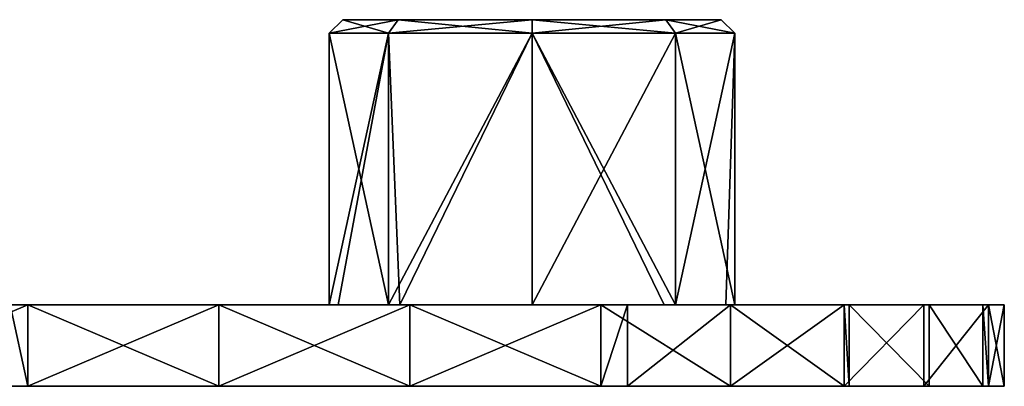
# Model space of a CAD drawing. Extents: x -90 to 138, y -992 to 8.
# Tile 4 of 24: x 66 to 138, y -982 to -955. Entities that reach past the tile are written whole.
import ezdxf

# ---------------------------------------------------------------- set-up
doc = ezdxf.new("R2010")
doc.units = 0
doc.header["$LTSCALE"] = 65.185185
for name, color, linetype in [('28', 7, 'CONTINUOUS'), ('29', 7, 'CONTINUOUS'), ('32', 7, 'CONTINUOUS'), ('33', 7, 'CONTINUOUS'), ('34', 7, 'CONTINUOUS'), ('35', 7, 'CONTINUOUS'), ('36', 7, 'CONTINUOUS'), ('37', 7, 'CONTINUOUS'), ('38', 7, 'CONTINUOUS'), ('39', 7, 'CONTINUOUS')]:
    doc.layers.add(name, color=color, linetype=linetype)

msp = doc.modelspace()

# ---------------------------------------------------------------- linework, layer by layer
at = {"layer": '28', "linetype": 'CONTINUOUS'}
for points in [[(51.795, -976, -34.07), (64.254, -976, -19.055), (66.443, -976, -34.07), (51.795, -976, -34.07)], [(51.795, -976, -34.07), (66.443, -976, -34.07), (52.247, -976, -42.876), (51.795, -976, -34.07)], [(52.247, -976, -42.876), (66.443, -976, -34.07), (66.311, -976, -40.814), (52.247, -976, -42.876)], [(69.741, -976, 10.975), (63.893, -976, -4.04), (57.668, -976, 10.975), (69.741, -976, 10.975)], [(69.741, -976, 10.975), (57.668, -976, 10.975), (58.031, -976, 25.99), (69.741, -976, 10.975)], [(71.757, -976, 25.99), (69.741, -976, 10.975), (58.031, -976, 25.99), (71.757, -976, 25.99)], [(71.757, -976, 25.99), (58.031, -976, 25.99), (66.311, -976, 40.814), (71.757, -976, 25.99)], [(66.311, -976, 40.814), (58.031, -976, 25.99), (65.012, -976, 41.005), (66.311, -976, 40.814)], [(77.034, -976, -4.04), (63.893, -976, -4.04), (69.741, -976, 10.975), (77.034, -976, -4.04)], [(63.893, -976, -4.04), (77.034, -976, -4.04), (64.254, -976, -19.055), (63.893, -976, -4.04)], [(64.254, -976, -19.055), (77.034, -976, -4.04), (77.624, -976, -19.055), (64.254, -976, -19.055)], [(64.254, -976, -19.055), (77.624, -976, -19.055), (66.443, -976, -34.07), (64.254, -976, -19.055)], [(80.374, -976, 38.753), (71.757, -976, 25.99), (66.311, -976, 40.814), (80.374, -976, 38.753)], [(66.311, -976, -40.814), (66.443, -976, -34.07), (80.374, -976, -38.753), (66.311, -976, -40.814)], [(66.443, -976, -34.07), (77.624, -976, -19.055), (81.092, -976, -34.07), (66.443, -976, -34.07)], [(66.443, -976, -34.07), (81.092, -976, -34.07), (80.374, -976, -38.753), (66.443, -976, -34.07)], [(81.815, -976, 10.975), (77.034, -976, -4.04), (69.741, -976, 10.975), (81.815, -976, 10.975)], [(81.815, -976, 10.975), (69.741, -976, 10.975), (71.757, -976, 25.99), (81.815, -976, 10.975)], [(85.482, -976, 25.99), (81.815, -976, 10.975), (71.757, -976, 25.99), (85.482, -976, 25.99)], [(85.482, -976, 25.99), (71.757, -976, 25.99), (80.374, -976, 38.753), (85.482, -976, 25.99)], [(89.171, -976, -4.421), (77.034, -976, -4.04), (88.501, -976, 0.001), (89.171, -976, -4.421)], [(77.034, -976, -4.04), (89.171, -976, -4.421), (77.624, -976, -19.055), (77.034, -976, -4.04)], [(88.501, -976, 0.001), (77.034, -976, -4.04), (81.815, -976, 10.975), (88.501, -976, 0.001)], [(77.624, -976, -19.055), (89.171, -976, -4.421), (90.994, -976, -19.055), (77.624, -976, -19.055)], [(77.624, -976, -19.055), (90.994, -976, -19.055), (81.092, -976, -34.07), (77.624, -976, -19.055)], [(94.437, -976, 36.691), (85.482, -976, 25.99), (80.374, -976, 38.753), (94.437, -976, 36.691)], [(80.374, -976, -38.753), (81.092, -976, -34.07), (94.437, -976, -36.691), (80.374, -976, -38.753)], [(81.092, -976, -34.07), (90.994, -976, -19.055), (95.74, -976, -34.07), (81.092, -976, -34.07)], [(81.092, -976, -34.07), (95.74, -976, -34.07), (94.437, -976, -36.691), (81.092, -976, -34.07)], [(92.873, -976, 10.554), (88.501, -976, 0.001), (81.815, -976, 10.975), (92.873, -976, 10.554)], [(93.7, -976, 11.321), (92.873, -976, 10.554), (81.815, -976, 10.975), (93.7, -976, 11.321)], [(93.7, -976, 11.321), (81.815, -976, 10.975), (85.482, -976, 25.99), (93.7, -976, 11.321)], [(99.208, -976, 25.99), (93.7, -976, 11.321), (85.482, -976, 25.99), (99.208, -976, 25.99)], [(99.208, -976, 25.99), (85.482, -976, 25.99), (94.437, -976, 36.691), (99.208, -976, 25.99)], [(90.994, -976, -19.055), (89.171, -976, -4.421), (92.872, -976, -10.553), (90.994, -976, -19.055)], [(104.365, -976, -19.055), (90.994, -976, -19.055), (103.426, -976, -14.925), (104.365, -976, -19.055)], [(90.994, -976, -19.055), (104.365, -976, -19.055), (95.74, -976, -34.07), (90.994, -976, -19.055)], [(103.426, -976, -14.925), (90.994, -976, -19.055), (92.872, -976, -10.553), (103.426, -976, -14.925)], [(103.426, -976, 14.925), (93.7, -976, 11.321), (99.208, -976, 25.99), (103.426, -976, 14.925)], [(108.501, -976, 34.63), (99.208, -976, 25.99), (94.437, -976, 36.691), (108.501, -976, 34.63)], [(94.437, -976, -36.691), (95.74, -976, -34.07), (108.501, -976, -34.63), (94.437, -976, -36.691)], [(95.74, -976, -34.07), (104.365, -976, -19.055), (110.447, -976, -34.288), (95.74, -976, -34.07)], [(95.74, -976, -34.07), (110.447, -976, -34.288), (108.501, -976, -34.63), (95.74, -976, -34.07)], [(112.934, -976, 25.99), (103.426, -976, 14.925), (99.208, -976, 25.99), (112.934, -976, 25.99)], [(112.934, -976, 25.99), (99.208, -976, 25.99), (108.501, -976, 34.63), (112.934, -976, 25.99)], [(113.152, -976, 11.321), (103.426, -976, 14.925), (112.934, -976, 25.99), (113.152, -976, 11.321)], [(113.979, -976, -10.554), (104.365, -976, -19.055), (103.426, -976, -14.925), (113.979, -976, -10.554)], [(117.735, -976, -19.055), (104.365, -976, -19.055), (113.979, -976, -10.554), (117.735, -976, -19.055)], [(104.365, -976, -19.055), (117.735, -976, -19.055), (110.447, -976, -34.288), (104.365, -976, -19.055)], [(118.034, -976, 31.805), (112.934, -976, 25.99), (108.501, -976, 34.63), (118.034, -976, 31.805)], [(110.447, -976, -34.288), (117.735, -976, -19.055), (118.034, -976, -31.805), (110.447, -976, -34.288)], [(126.771, -976, 26.076), (113.152, -976, 11.321), (112.934, -976, 25.99), (126.771, -976, 26.076)], [(126.771, -976, 26.076), (112.934, -976, 25.99), (126.388, -976, 26.414), (126.771, -976, 26.076)], [(126.388, -976, 26.414), (112.934, -976, 25.99), (118.034, -976, 31.805), (126.388, -976, 26.414)], [(124.625, -976, 10.975), (113.152, -976, 11.321), (126.771, -976, 26.076), (124.625, -976, 10.975)], [(113.152, -976, 11.321), (124.625, -976, 10.975), (113.98, -976, 10.553), (113.152, -976, 11.321)], [(117.681, -976, -4.421), (117.735, -976, -19.055), (113.979, -976, -10.554), (117.681, -976, -4.421)], [(113.98, -976, 10.553), (124.625, -976, 10.975), (118.351, -976, -0.001), (113.98, -976, 10.553)], [(124.625, -976, 10.975), (126.845, -976, -4.04), (117.681, -976, -4.421), (124.625, -976, 10.975)], [(124.625, -976, 10.975), (117.681, -976, -4.421), (118.351, -976, -0.001), (124.625, -976, 10.975)], [(126.845, -976, -4.04), (117.735, -976, -19.055), (117.681, -976, -4.421), (126.845, -976, -4.04)], [(132.272, -976, -19.821), (117.735, -976, -19.055), (126.845, -976, -4.04), (132.272, -976, -19.821)], [(117.735, -976, -19.055), (132.272, -976, -19.821), (118.034, -976, -31.805), (117.735, -976, -19.055)], [(118.034, -976, -31.805), (132.272, -976, -19.821), (126.388, -976, -26.414), (118.034, -976, -31.805)], [(136.604, -976, 11.142), (124.625, -976, 10.975), (132.657, -976, 19.247), (136.604, -976, 11.142)], [(124.625, -976, 10.975), (136.604, -976, 11.142), (126.845, -976, -4.04), (124.625, -976, 10.975)], [(132.657, -976, 19.247), (124.625, -976, 10.975), (126.771, -976, 26.076), (132.657, -976, 19.247)], [(126.845, -976, -4.04), (136.604, -976, 11.142), (137.012, -976, 9.842), (126.845, -976, -4.04)], [(138.185, -976, -4.086), (132.272, -976, -19.821), (126.845, -976, -4.04), (138.185, -976, -4.086)], [(138.185, -976, -4.086), (126.845, -976, -4.04), (137.012, -976, 9.842), (138.185, -976, -4.086)], [(137.012, -976, -9.842), (132.272, -976, -19.821), (138.185, -976, -4.086), (137.012, -976, -9.842)]]:
    msp.add_3dface(points, dxfattribs=at)
at = {"layer": '29', "linetype": 'CONTINUOUS'}
for points in [[(52.247, -982, -42.876), (66.311, -982, -40.814), (51.795, -982, -34.07), (52.247, -982, -42.876)], [(51.795, -982, -34.07), (66.311, -982, -40.814), (66.443, -982, -34.07), (51.795, -982, -34.07)], [(51.795, -982, -34.07), (66.443, -982, -34.07), (64.254, -982, -19.055), (51.795, -982, -34.07)], [(58.55, -982, 10.975), (71.506, -982, 10.975), (58.031, -982, 25.99), (58.55, -982, 10.975)], [(58.031, -982, 25.99), (71.506, -982, 10.975), (71.757, -982, 25.99), (58.031, -982, 25.99)], [(58.031, -982, 25.99), (71.757, -982, 25.99), (65.012, -982, 41.005), (58.031, -982, 25.99)], [(71.506, -982, 10.975), (58.55, -982, 10.975), (65.129, -982, -4.04), (71.506, -982, 10.975)], [(65.129, -982, -4.04), (64.254, -982, -19.055), (77.624, -982, -19.055), (65.129, -982, -4.04)], [(64.254, -982, -19.055), (66.443, -982, -34.07), (77.624, -982, -19.055), (64.254, -982, -19.055)], [(65.012, -982, 41.005), (71.757, -982, 25.99), (66.311, -982, 40.814), (65.012, -982, 41.005)], [(79.506, -982, -4.04), (71.506, -982, 10.975), (65.129, -982, -4.04), (79.506, -982, -4.04)], [(79.506, -982, -4.04), (65.129, -982, -4.04), (77.624, -982, -19.055), (79.506, -982, -4.04)], [(66.311, -982, 40.814), (71.757, -982, 25.99), (80.374, -982, 38.753), (66.311, -982, 40.814)], [(66.311, -982, -40.814), (80.374, -982, -38.753), (66.443, -982, -34.07), (66.311, -982, -40.814)], [(66.443, -982, -34.07), (80.374, -982, -38.753), (81.092, -982, -34.07), (66.443, -982, -34.07)], [(66.443, -982, -34.07), (81.092, -982, -34.07), (77.624, -982, -19.055), (66.443, -982, -34.07)], [(84.462, -982, 10.975), (71.506, -982, 10.975), (79.506, -982, -4.04), (84.462, -982, 10.975)], [(71.506, -982, 10.975), (84.462, -982, 10.975), (71.757, -982, 25.99), (71.506, -982, 10.975)], [(71.757, -982, 25.99), (84.462, -982, 10.975), (85.482, -982, 25.99), (71.757, -982, 25.99)], [(71.757, -982, 25.99), (85.482, -982, 25.99), (80.374, -982, 38.753), (71.757, -982, 25.99)], [(79.506, -982, -4.04), (77.624, -982, -19.055), (90.994, -982, -19.055), (79.506, -982, -4.04)], [(77.624, -982, -19.055), (81.092, -982, -34.07), (90.994, -982, -19.055), (77.624, -982, -19.055)], [(93.883, -982, -4.04), (84.462, -982, 10.975), (79.506, -982, -4.04), (93.883, -982, -4.04)], [(93.883, -982, -4.04), (79.506, -982, -4.04), (90.994, -982, -19.055), (93.883, -982, -4.04)], [(80.374, -982, 38.753), (85.482, -982, 25.99), (94.437, -982, 36.691), (80.374, -982, 38.753)], [(80.374, -982, -38.753), (94.437, -982, -36.691), (81.092, -982, -34.07), (80.374, -982, -38.753)], [(81.092, -982, -34.07), (94.437, -982, -36.691), (95.74, -982, -34.07), (81.092, -982, -34.07)], [(81.092, -982, -34.07), (95.74, -982, -34.07), (90.994, -982, -19.055), (81.092, -982, -34.07)], [(97.418, -982, 10.975), (84.462, -982, 10.975), (93.883, -982, -4.04), (97.418, -982, 10.975)], [(84.462, -982, 10.975), (97.418, -982, 10.975), (85.482, -982, 25.99), (84.462, -982, 10.975)], [(85.482, -982, 25.99), (97.418, -982, 10.975), (99.208, -982, 25.99), (85.482, -982, 25.99)], [(85.482, -982, 25.99), (99.208, -982, 25.99), (94.437, -982, 36.691), (85.482, -982, 25.99)], [(93.883, -982, -4.04), (90.994, -982, -19.055), (104.365, -982, -19.055), (93.883, -982, -4.04)], [(90.994, -982, -19.055), (95.74, -982, -34.07), (104.365, -982, -19.055), (90.994, -982, -19.055)], [(108.259, -982, -4.04), (97.418, -982, 10.975), (93.883, -982, -4.04), (108.259, -982, -4.04)], [(108.259, -982, -4.04), (93.883, -982, -4.04), (104.365, -982, -19.055), (108.259, -982, -4.04)], [(94.437, -982, 36.691), (99.208, -982, 25.99), (108.501, -982, 34.63), (94.437, -982, 36.691)], [(94.437, -982, -36.691), (108.501, -982, -34.63), (95.74, -982, -34.07), (94.437, -982, -36.691)], [(95.74, -982, -34.07), (108.501, -982, -34.63), (110.447, -982, -34.288), (95.74, -982, -34.07)], [(95.74, -982, -34.07), (110.447, -982, -34.288), (104.365, -982, -19.055), (95.74, -982, -34.07)], [(110.374, -982, 10.975), (97.418, -982, 10.975), (108.259, -982, -4.04), (110.374, -982, 10.975)], [(97.418, -982, 10.975), (110.374, -982, 10.975), (99.208, -982, 25.99), (97.418, -982, 10.975)], [(99.208, -982, 25.99), (110.374, -982, 10.975), (112.934, -982, 25.99), (99.208, -982, 25.99)], [(99.208, -982, 25.99), (112.934, -982, 25.99), (108.501, -982, 34.63), (99.208, -982, 25.99)], [(108.259, -982, -4.04), (104.365, -982, -19.055), (117.735, -982, -19.055), (108.259, -982, -4.04)], [(104.365, -982, -19.055), (110.447, -982, -34.288), (117.735, -982, -19.055), (104.365, -982, -19.055)], [(122.636, -982, -4.04), (110.374, -982, 10.975), (108.259, -982, -4.04), (122.636, -982, -4.04)], [(122.636, -982, -4.04), (108.259, -982, -4.04), (117.735, -982, -19.055), (122.636, -982, -4.04)], [(108.501, -982, 34.63), (112.934, -982, 25.99), (118.034, -982, 31.805), (108.501, -982, 34.63)], [(123.33, -982, 10.975), (110.374, -982, 10.975), (122.636, -982, -4.04), (123.33, -982, 10.975)], [(110.374, -982, 10.975), (123.33, -982, 10.975), (112.934, -982, 25.99), (110.374, -982, 10.975)], [(110.447, -982, -34.288), (118.034, -982, -31.805), (117.735, -982, -19.055), (110.447, -982, -34.288)], [(112.934, -982, 25.99), (123.33, -982, 10.975), (126.771, -982, 26.076), (112.934, -982, 25.99)], [(112.934, -982, 25.99), (126.771, -982, 26.076), (118.034, -982, 31.805), (112.934, -982, 25.99)], [(122.636, -982, -4.04), (117.735, -982, -19.055), (132.272, -982, -19.821), (122.636, -982, -4.04)], [(117.735, -982, -19.055), (118.034, -982, -31.805), (126.388, -982, -26.414), (117.735, -982, -19.055)], [(132.272, -982, -19.821), (117.735, -982, -19.055), (126.388, -982, -26.414), (132.272, -982, -19.821)], [(118.034, -982, 31.805), (126.771, -982, 26.076), (126.388, -982, 26.414), (118.034, -982, 31.805)], [(138.185, -982, -4.086), (123.33, -982, 10.975), (122.636, -982, -4.04), (138.185, -982, -4.086)], [(138.185, -982, -4.086), (122.636, -982, -4.04), (137.012, -982, -9.842), (138.185, -982, -4.086)], [(122.636, -982, -4.04), (132.272, -982, -19.821), (137.012, -982, -9.842), (122.636, -982, -4.04)], [(136.604, -982, 11.142), (123.33, -982, 10.975), (138.185, -982, -4.086), (136.604, -982, 11.142)], [(123.33, -982, 10.975), (136.604, -982, 11.142), (126.771, -982, 26.076), (123.33, -982, 10.975)], [(126.771, -982, 26.076), (136.604, -982, 11.142), (132.657, -982, 19.247), (126.771, -982, 26.076)], [(137.012, -982, 9.842), (136.604, -982, 11.142), (138.185, -982, -4.086), (137.012, -982, 9.842)]]:
    msp.add_3dface(points, dxfattribs=at)
at = {"layer": '32', "linetype": 'CONTINUOUS'}
for points in [[(52.247, -976, -42.876), (66.311, -976, -40.814), (52.247, -982, -42.876), (52.247, -976, -42.876)], [(66.311, -976, -40.814), (66.311, -982, -40.814), (52.247, -982, -42.876), (66.311, -976, -40.814)], [(66.311, -976, -40.814), (80.374, -976, -38.753), (66.311, -982, -40.814), (66.311, -976, -40.814)], [(80.374, -976, -38.753), (80.374, -982, -38.753), (66.311, -982, -40.814), (80.374, -976, -38.753)], [(80.374, -976, -38.753), (94.437, -976, -36.691), (80.374, -982, -38.753), (80.374, -976, -38.753)], [(94.437, -976, -36.691), (94.437, -982, -36.691), (80.374, -982, -38.753), (94.437, -976, -36.691)], [(94.437, -976, -36.691), (108.501, -976, -34.63), (94.437, -982, -36.691), (94.437, -976, -36.691)], [(108.501, -976, -34.63), (108.501, -982, -34.63), (94.437, -982, -36.691), (108.501, -976, -34.63)]]:
    msp.add_3dface(points, dxfattribs=at)
at = {"layer": '33', "linetype": 'CONTINUOUS'}
for points in [[(118.034, -976, 31.805), (108.501, -976, 34.63), (118.034, -982, 31.805), (118.034, -976, 31.805)], [(108.501, -976, 34.63), (108.501, -982, 34.63), (118.034, -982, 31.805), (108.501, -976, 34.63)], [(108.501, -976, -34.63), (110.447, -976, -34.288), (108.501, -982, -34.63), (108.501, -976, -34.63)], [(108.501, -982, -34.63), (110.447, -976, -34.288), (110.447, -982, -34.288), (108.501, -982, -34.63)], [(110.447, -976, -34.288), (118.034, -976, -31.805), (110.447, -982, -34.288), (110.447, -976, -34.288)], [(110.447, -982, -34.288), (118.034, -976, -31.805), (118.034, -982, -31.805), (110.447, -982, -34.288)], [(126.388, -976, 26.414), (118.034, -976, 31.805), (126.388, -982, 26.414), (126.388, -976, 26.414)], [(118.034, -976, 31.805), (118.034, -982, 31.805), (126.388, -982, 26.414), (118.034, -976, 31.805)], [(118.034, -976, -31.805), (126.388, -976, -26.414), (118.034, -982, -31.805), (118.034, -976, -31.805)], [(118.034, -982, -31.805), (126.388, -976, -26.414), (126.388, -982, -26.414), (118.034, -982, -31.805)], [(126.771, -976, 26.076), (126.388, -976, 26.414), (126.771, -982, 26.076), (126.771, -976, 26.076)], [(126.771, -982, 26.076), (126.388, -976, 26.414), (126.388, -982, 26.414), (126.771, -982, 26.076)], [(126.388, -976, -26.414), (132.272, -976, -19.821), (126.388, -982, -26.414), (126.388, -976, -26.414)], [(132.272, -976, -19.821), (132.272, -982, -19.821), (126.388, -982, -26.414), (132.272, -976, -19.821)], [(132.657, -976, 19.247), (126.771, -976, 26.076), (132.657, -982, 19.247), (132.657, -976, 19.247)], [(126.771, -976, 26.076), (126.771, -982, 26.076), (132.657, -982, 19.247), (126.771, -976, 26.076)], [(132.272, -976, -19.821), (137.012, -976, -9.842), (132.272, -982, -19.821), (132.272, -976, -19.821)], [(132.272, -982, -19.821), (137.012, -976, -9.842), (137.012, -982, -9.842), (132.272, -982, -19.821)], [(136.604, -976, 11.142), (132.657, -976, 19.247), (136.604, -982, 11.142), (136.604, -976, 11.142)], [(136.604, -982, 11.142), (132.657, -976, 19.247), (132.657, -982, 19.247), (136.604, -982, 11.142)], [(137.012, -976, 9.842), (136.604, -976, 11.142), (137.012, -982, 9.842), (137.012, -976, 9.842)], [(136.604, -976, 11.142), (136.604, -982, 11.142), (137.012, -982, 9.842), (136.604, -976, 11.142)], [(137.012, -976, -9.842), (138.185, -976, -4.086), (137.012, -982, -9.842), (137.012, -976, -9.842)], [(138.185, -976, -4.086), (137.012, -976, 9.842), (138.185, -982, -4.086), (138.185, -976, -4.086)], [(138.185, -976, -4.086), (138.185, -982, -4.086), (137.012, -982, -9.842), (138.185, -976, -4.086)], [(137.012, -976, 9.842), (137.012, -982, 9.842), (138.185, -982, -4.086), (137.012, -976, 9.842)]]:
    msp.add_3dface(points, dxfattribs=at)
at = {"layer": '34', "linetype": 'CONTINUOUS'}
for points in [[(66.311, -976, 40.814), (65.012, -976, 41.005), (66.311, -982, 40.814), (66.311, -976, 40.814)], [(65.012, -976, 41.005), (65.012, -982, 41.005), (66.311, -982, 40.814), (65.012, -976, 41.005)], [(80.374, -976, 38.753), (66.311, -976, 40.814), (80.374, -982, 38.753), (80.374, -976, 38.753)], [(66.311, -976, 40.814), (66.311, -982, 40.814), (80.374, -982, 38.753), (66.311, -976, 40.814)], [(94.437, -976, 36.691), (80.374, -976, 38.753), (94.437, -982, 36.691), (94.437, -976, 36.691)], [(80.374, -976, 38.753), (80.374, -982, 38.753), (94.437, -982, 36.691), (80.374, -976, 38.753)], [(108.501, -976, 34.63), (94.437, -976, 36.691), (108.501, -982, 34.63), (108.501, -976, 34.63)], [(94.437, -976, 36.691), (94.437, -982, 36.691), (108.501, -982, 34.63), (94.437, -976, 36.691)]]:
    msp.add_3dface(points, dxfattribs=at)
at = {"layer": '35', "linetype": 'CONTINUOUS'}
for points in [[(89.501, -955, 0.001), (93.58, -955, 9.847), (93.579, -955, -9.846), (89.501, -955, 0.001)], [(93.579, -955, -9.846), (93.58, -955, 9.847), (103.426, -955, -13.925), (93.579, -955, -9.846)], [(93.58, -955, 9.847), (103.426, -955, 13.925), (103.426, -955, -13.925), (93.58, -955, 9.847)], [(113.273, -955, 9.846), (113.272, -955, -9.847), (103.426, -955, 13.925), (113.273, -955, 9.846)], [(103.426, -955, 13.925), (113.272, -955, -9.847), (103.426, -955, -13.925), (103.426, -955, 13.925)], [(117.351, -955, -0.001), (113.272, -955, -9.847), (113.273, -955, 9.846), (117.351, -955, -0.001)]]:
    msp.add_3dface(points, dxfattribs=at)
at = {"layer": '36', "linetype": 'CONTINUOUS'}
for points in [[(92.873, -976, 10.554), (93.7, -976, 11.321), (92.873, -956, 10.554), (92.873, -976, 10.554)], [(92.873, -956, 10.554), (93.7, -976, 11.321), (103.427, -956, 14.925), (92.873, -956, 10.554)], [(93.7, -976, 11.321), (103.426, -976, 14.925), (103.427, -956, 14.925), (93.7, -976, 11.321)], [(103.426, -976, 14.925), (113.152, -976, 11.321), (103.427, -956, 14.925), (103.426, -976, 14.925)], [(113.152, -976, 11.321), (113.98, -976, 10.553), (103.427, -956, 14.925), (113.152, -976, 11.321)], [(103.427, -956, 14.925), (113.98, -976, 10.553), (113.98, -956, 10.553), (103.427, -956, 14.925)], [(117.681, -976, -4.421), (113.979, -976, -10.554), (118.351, -956, -0.001), (117.681, -976, -4.421)], [(118.351, -956, -0.001), (113.979, -976, -10.554), (113.979, -956, -10.554), (118.351, -956, -0.001)], [(113.98, -976, 10.553), (118.351, -976, -0.001), (113.98, -956, 10.553), (113.98, -976, 10.553)], [(113.98, -956, 10.553), (118.351, -976, -0.001), (118.351, -956, -0.001), (113.98, -956, 10.553)], [(118.351, -976, -0.001), (117.681, -976, -4.421), (118.351, -956, -0.001), (118.351, -976, -0.001)]]:
    msp.add_3dface(points, dxfattribs=at)
at = {"layer": '37', "linetype": 'CONTINUOUS'}
for points in [[(89.171, -976, -4.421), (88.501, -976, 0.001), (92.872, -956, -10.553), (89.171, -976, -4.421)], [(88.501, -976, 0.001), (92.873, -976, 10.554), (88.501, -956, 0.001), (88.501, -976, 0.001)], [(92.872, -956, -10.553), (88.501, -976, 0.001), (88.501, -956, 0.001), (92.872, -956, -10.553)], [(92.873, -976, 10.554), (92.873, -956, 10.554), (88.501, -956, 0.001), (92.873, -976, 10.554)], [(92.872, -976, -10.553), (89.171, -976, -4.421), (92.872, -956, -10.553), (92.872, -976, -10.553)], [(103.426, -976, -14.925), (92.872, -976, -10.553), (103.425, -956, -14.925), (103.426, -976, -14.925)], [(103.425, -956, -14.925), (92.872, -976, -10.553), (92.872, -956, -10.553), (103.425, -956, -14.925)], [(113.979, -956, -10.554), (103.426, -976, -14.925), (103.425, -956, -14.925), (113.979, -956, -10.554)], [(113.979, -976, -10.554), (103.426, -976, -14.925), (113.979, -956, -10.554), (113.979, -976, -10.554)]]:
    msp.add_3dface(points, dxfattribs=at)
at = {"layer": '38', "linetype": 'CONTINUOUS'}
for points in [[(93.58, -955, 9.847), (92.873, -956, 10.554), (103.427, -956, 14.925), (93.58, -955, 9.847)], [(103.426, -955, 13.925), (93.58, -955, 9.847), (103.427, -956, 14.925), (103.426, -955, 13.925)], [(113.273, -955, 9.846), (103.426, -955, 13.925), (113.98, -956, 10.553), (113.273, -955, 9.846)], [(103.426, -955, 13.925), (103.427, -956, 14.925), (113.98, -956, 10.553), (103.426, -955, 13.925)], [(113.272, -955, -9.847), (117.351, -955, -0.001), (113.979, -956, -10.554), (113.272, -955, -9.847)], [(117.351, -955, -0.001), (113.273, -955, 9.846), (118.351, -956, -0.001), (117.351, -955, -0.001)], [(113.273, -955, 9.846), (113.98, -956, 10.553), (118.351, -956, -0.001), (113.273, -955, 9.846)], [(117.351, -955, -0.001), (118.351, -956, -0.001), (113.979, -956, -10.554), (117.351, -955, -0.001)]]:
    msp.add_3dface(points, dxfattribs=at)
at = {"layer": '39', "linetype": 'CONTINUOUS'}
for points in [[(89.501, -955, 0.001), (93.579, -955, -9.846), (88.501, -956, 0.001), (89.501, -955, 0.001)], [(92.873, -956, 10.554), (89.501, -955, 0.001), (88.501, -956, 0.001), (92.873, -956, 10.554)], [(93.579, -955, -9.846), (92.872, -956, -10.553), (88.501, -956, 0.001), (93.579, -955, -9.846)], [(93.58, -955, 9.847), (89.501, -955, 0.001), (92.873, -956, 10.554), (93.58, -955, 9.847)], [(93.579, -955, -9.846), (103.426, -955, -13.925), (92.872, -956, -10.553), (93.579, -955, -9.846)], [(103.426, -955, -13.925), (103.425, -956, -14.925), (92.872, -956, -10.553), (103.426, -955, -13.925)], [(103.426, -955, -13.925), (113.272, -955, -9.847), (103.425, -956, -14.925), (103.426, -955, -13.925)], [(113.272, -955, -9.847), (113.979, -956, -10.554), (103.425, -956, -14.925), (113.272, -955, -9.847)]]:
    msp.add_3dface(points, dxfattribs=at)

doc.saveas('drawing.dxf')
